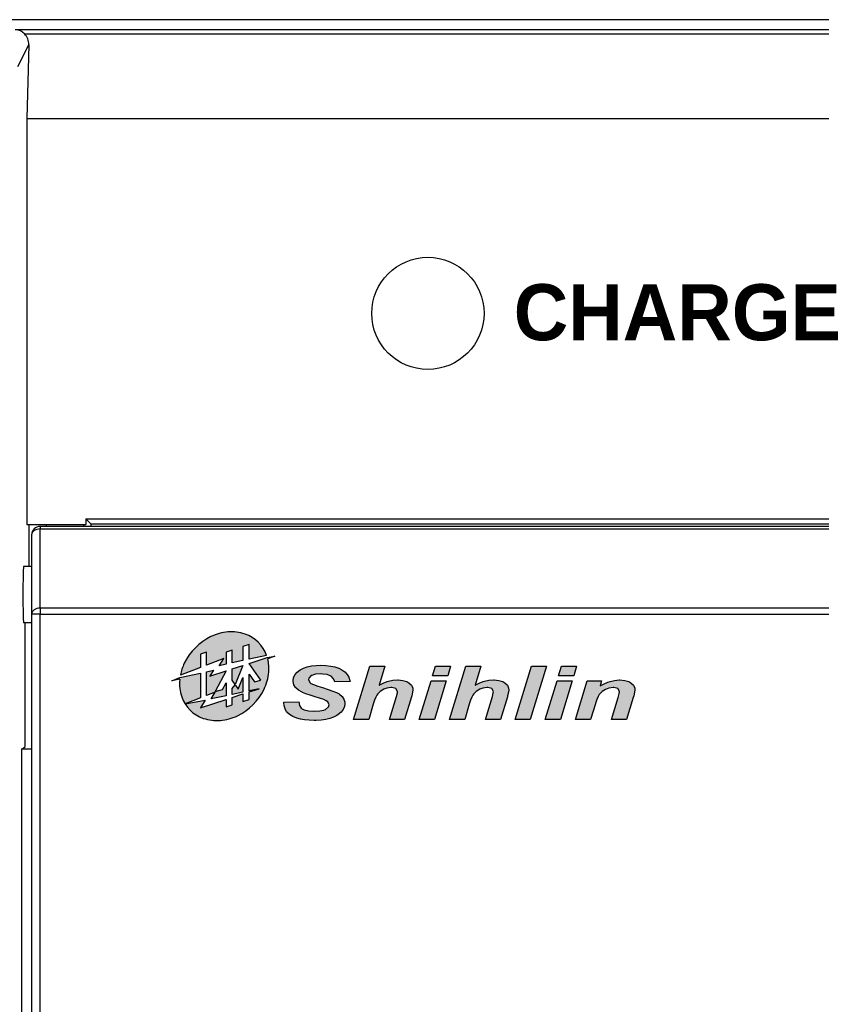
# Model space of a CAD drawing. Extents: x 2664 to 3343, y -1898 to 249.
# Tile 90 of 91: x 3049 to 3077, y 176 to 211. Entities that reach past the tile are written whole.
import ezdxf

# ---------------------------------------------------------------- set-up
doc = ezdxf.new("R2010")
doc.units = 0
doc.linetypes.add('PHANTOM2', pattern=[31.750000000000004, 15.875, -3.175, 3.175, -3.175, 3.175, -3.175])
doc.layers.add('3', color=3, linetype='PHANTOM2')
doc.layers.add('DIM', color=2, linetype='CONTINUOUS')
doc.styles.get("Standard").update_dxf_attribs({"font": 'TAHOMA.TTF'})

msp = doc.modelspace()

# ---------------------------------------------------------------- hatches: boundary and pattern name
at = {"layer": '3'}
h = msp.add_hatch(color=256, dxfattribs=at)
edge = h.paths.add_edge_path()
edge.add_arc((3056.127403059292, 187.1082545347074), 1.734616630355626, 174.4808855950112, 175.1147973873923)
edge.add_arc((3055.888728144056, 187.1286541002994), 1.49507152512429, 175.1147973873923, 198.8195771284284)
edge.add_arc((3055.637402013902, 187.0429998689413), 1.229550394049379, 198.8195771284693, 251.180422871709)
edge.add_arc((3055.723056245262, 187.2943259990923), 1.49507152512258, 251.180422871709, 274.885202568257)
edge.add_arc((3055.702656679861, 187.5330009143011), 1.73461663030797, 274.8852025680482, 295.7618768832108)
edge.add_arc((3055.570244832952, 187.8073737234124), 2.039269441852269, 295.7618768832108, 334.2381231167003)
edge.add_arc((3055.84461764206, 187.6749618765), 1.734616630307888, 334.2381231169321, 355.1147974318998)
edge.add_arc((3056.083292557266, 187.6545623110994), 1.495071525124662, 355.1147974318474, 373.2348360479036)
edge.add_line((3057.538654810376, 187.9968481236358), (3057.793421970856, 188.0997807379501))
edge.add_line((3057.793421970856, 188.0997807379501), (3057.518541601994, 188.0463494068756))
edge.add_line((3057.518541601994, 188.0463494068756), (3056.871120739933, 187.8359896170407))
edge.add_line((3056.871120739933, 187.8359896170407), (3057.291464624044, 187.2356763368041))
edge.add_line((3057.291464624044, 187.2356763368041), (3057.067160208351, 187.1755741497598))
edge.add_line((3057.067160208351, 187.1755741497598), (3056.871120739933, 187.4555475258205))
edge.add_line((3056.871120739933, 187.4555475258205), (3056.871120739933, 186.8602204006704))
edge.add_line((3056.871120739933, 186.8602204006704), (3057.228560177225, 186.9361964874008))
edge.add_line((3057.228560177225, 186.9361964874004), (3056.871120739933, 186.8200573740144))
edge.add_line((3056.871120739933, 186.8200573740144), (3056.871120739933, 186.5543533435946))
edge.add_line((3056.871120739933, 186.5543533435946), (3056.654105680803, 186.4838408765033))
edge.add_line((3056.654105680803, 186.4838408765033), (3056.654105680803, 186.7495449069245))
edge.add_line((3056.654105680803, 186.7495449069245), (3056.274329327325, 186.6261480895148))
edge.add_line((3056.274329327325, 186.6261480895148), (3056.274329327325, 186.3604440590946))
edge.add_line((3056.274329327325, 186.3604440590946), (3056.057314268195, 186.2899315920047))
edge.add_line((3056.057314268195, 186.2899315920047), (3056.057314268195, 186.5556356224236))
edge.add_line((3056.057314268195, 186.5556356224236), (3055.135000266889, 186.2559576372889))
edge.add_line((3055.135000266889, 186.2559576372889), (3055.304899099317, 186.5278526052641))
edge.add_line((3055.304899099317, 186.5278526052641), (3054.593915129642, 186.4024869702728))
edge.add_line((3054.593915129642, 186.4024869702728), (3055.135000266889, 186.6101900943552))
edge.add_line((3055.135000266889, 186.6101900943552), (3055.135000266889, 187.491524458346))
edge.add_line((3055.135000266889, 187.491524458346), (3054.409201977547, 187.3372512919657))
edge.add_line((3054.409201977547, 187.3372512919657), (3054.120442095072, 187.2205847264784))
edge.add_line((3054.120442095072, 187.2205847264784), (3054.40082782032, 187.2750861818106))
edge = h.paths.add_edge_path()
edge.add_line((3056.654105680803, 188.4359940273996), (3056.654105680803, 187.9372408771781))
edge.add_line((3056.654105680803, 187.9372408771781), (3056.274329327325, 187.85651692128))
edge.add_line((3056.274329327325, 187.85651692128), (3056.274329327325, 188.3125972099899))
edge.add_line((3056.274329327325, 188.3125972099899), (3056.057314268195, 188.2420847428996))
edge.add_line((3056.057314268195, 188.2420847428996), (3056.057314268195, 187.8103889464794))
edge.add_line((3056.057314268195, 187.8103889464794), (3055.808067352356, 187.7574098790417))
edge.add_line((3055.808067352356, 187.7574098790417), (3055.966826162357, 188.011477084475))
edge.add_line((3055.966826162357, 188.011477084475), (3055.352015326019, 187.7754733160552))
edge.add_line((3055.352015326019, 187.7754733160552), (3055.352015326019, 188.2420847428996))
edge.add_line((3055.352015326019, 188.2420847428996), (3055.135000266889, 188.1715722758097))
edge.add_line((3055.135000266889, 188.1715722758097), (3055.135000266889, 187.6921690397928))
edge.add_line((3055.135000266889, 187.6921690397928), (3054.422411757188, 187.4186319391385))
edge.add_arc((3056.125451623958, 187.0891625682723), 1.734616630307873, 154.2381231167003, 169.0508421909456, ccw=False)
edge.add_arc((3056.39982443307, 186.9567507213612), 2.039269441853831, 115.76187688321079, 154.2381231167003, ccw=False)
edge.add_arc((3056.267412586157, 187.231123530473), 1.734616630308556, 94.88520256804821, 115.76187688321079, ccw=False)
edge.add_arc((3056.247013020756, 187.4697984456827), 1.495071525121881, 71.18042287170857, 94.88520256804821, ccw=False)
edge.add_arc((3056.332667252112, 187.7211245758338), 1.229550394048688, 18.819577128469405, 71.18042287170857, ccw=False)
edge.add_arc((3056.081341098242, 187.6354703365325), 1.495071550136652, 18.76408031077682, 18.819577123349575, ccw=False)
edge.add_line((3057.496951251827, 188.1163932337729), (3056.871120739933, 187.9833688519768))
edge.add_line((3056.871120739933, 187.9833688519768), (3056.871120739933, 188.5065064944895))
edge.add_line((3056.871120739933, 188.5065064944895), (3056.654105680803, 188.4359940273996))
h.paths.add_polyline_path([(3064.596286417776, 187.7388968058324), (3065.135229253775, 187.7388968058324), (3064.929239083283, 187.0613316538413), (3065.074339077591, 187.1325861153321), (3065.212961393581, 187.1869986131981), (3065.268669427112, 187.2038405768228), (3065.424133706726, 187.2349334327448), (3065.588666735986, 187.2465932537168), (3065.606804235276, 187.2465932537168), (3065.779110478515, 187.2323423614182), (3065.920323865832, 187.1908852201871), (3065.991578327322, 187.1507236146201), (3066.080970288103, 187.065218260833), (3066.126314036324, 186.9589843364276), (3066.131496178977, 186.8993896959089), (3066.122427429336, 186.8087021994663), (3066.091334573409, 186.6843307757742), (3066.079674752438, 186.6428736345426), (3065.834818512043, 185.83705045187), (3065.295875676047, 185.83705045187), (3065.545914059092, 186.658420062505), (3065.579597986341, 186.7918602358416), (3065.584780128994, 186.8294307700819), (3065.532958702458, 186.931778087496), (3065.522594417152, 186.9395513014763), (3065.380085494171, 186.9797129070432), (3065.354174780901, 186.9810084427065), (3065.201301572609, 186.9589843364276), (3065.093772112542, 186.9162316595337), (3064.973287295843, 186.8384995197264), (3064.880008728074, 186.7478120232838), (3064.847620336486, 186.7063548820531), (3064.812640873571, 186.6376914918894), (3064.769888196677, 186.527570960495), (3064.723248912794, 186.3824709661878), (3064.558715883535, 185.83705045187), (3064.01847751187, 185.83705045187)])
h.paths.add_polyline_path([(3066.359510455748, 185.8370504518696), (3066.936023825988, 187.7388968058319), (3067.474966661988, 187.7388968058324), (3066.898453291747, 185.8370504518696)])
h.paths.add_polyline_path([(3063.359049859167, 187.2142048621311), (3063.897992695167, 187.2142048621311), (3063.480830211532, 185.83705045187), (3062.941887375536, 185.83705045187)])
h.paths.add_polyline_path([(3068.008727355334, 187.7388968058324), (3068.547670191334, 187.7388968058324), (3068.446618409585, 187.400761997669), (3067.90638003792, 187.400761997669)])
h.paths.add_polyline_path([(3056.654105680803, 187.7654771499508), (3056.376430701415, 187.0874078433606), (3056.274329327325, 187.2423149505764), (3056.274329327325, 187.6420803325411)], flags=17)
h.paths.add_polyline_path([(3056.48491138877, 186.9228221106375), (3056.654105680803, 187.3359866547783), (3056.654105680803, 186.8140924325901), (3056.274329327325, 186.7333684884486), (3056.274329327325, 186.9457247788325), (3056.381310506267, 187.0800042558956)], flags=17)
h.paths.add_polyline_path([(3063.517105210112, 187.7388968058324), (3064.056048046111, 187.7388968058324), (3063.954996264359, 187.400761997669), (3063.414757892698, 187.400761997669)])
h.paths.add_polyline_path([(3055.930744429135, 186.9053775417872), (3056.057314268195, 187.1404464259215), (3056.057314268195, 186.6872405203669), (3055.516661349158, 186.5723212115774), (3055.668226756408, 186.8148765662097), (3055.352015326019, 186.6934943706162), (3055.352015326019, 187.5376524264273), (3055.608905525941, 187.5922561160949), (3055.478449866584, 187.383483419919), (3056.057314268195, 187.5715678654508), (3055.659475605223, 186.832691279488)], flags=17)
h.paths.add_polyline_path([(3067.850672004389, 187.2142048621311), (3068.389614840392, 187.2142048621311), (3067.972452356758, 185.83705045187), (3067.433509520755, 185.83705045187)])
h.paths.add_polyline_path([(3070.063446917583, 187.2465932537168), (3070.095835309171, 187.2465932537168), (3070.266846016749, 187.2323423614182), (3070.408059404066, 187.1908852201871), (3070.48449600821, 187.1494280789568), (3070.572592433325, 187.0639227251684), (3070.619231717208, 186.9589843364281), (3070.625709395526, 186.8916164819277), (3070.61534511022, 186.8099977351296), (3070.584252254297, 186.6869218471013), (3070.563523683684, 186.6169629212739), (3070.32773619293, 185.8370504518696), (3069.78879335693, 185.8370504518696), (3070.025876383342, 186.6195539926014), (3070.067333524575, 186.7659495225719), (3070.077697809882, 186.8281352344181), (3070.029762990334, 186.931778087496), (3070.018103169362, 186.9408468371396), (3069.874298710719, 186.9797129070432), (3069.847092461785, 186.9810084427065), (3069.703288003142, 186.9589843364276), (3069.584098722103, 186.9123450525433), (3069.462318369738, 186.8384995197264), (3069.369039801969, 186.7465164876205), (3069.356084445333, 186.7309700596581), (3069.314627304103, 186.658420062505), (3069.269283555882, 186.5495950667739), (3069.221348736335, 186.4044950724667), (3069.221348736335, 186.4019040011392), (3069.050338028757, 185.83705045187), (3068.510099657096, 185.83705045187), (3068.927262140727, 187.2142048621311), (3069.438998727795, 187.2142048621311), (3069.385881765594, 187.0354209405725), (3069.528390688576, 187.1131530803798), (3069.664421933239, 187.1714521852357), (3069.746040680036, 187.1986584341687), (3069.900209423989, 187.2323423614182)])
h.paths.add_polyline_path([(3061.174776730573, 187.7388968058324), (3061.713719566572, 187.7388968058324), (3061.506433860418, 187.0613316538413), (3061.652829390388, 187.1325861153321), (3061.790156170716, 187.1869986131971), (3061.847159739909, 187.2038405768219), (3062.001328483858, 187.2349334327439), (3062.167157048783, 187.2465932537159), (3062.185294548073, 187.2465932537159), (3062.356305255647, 187.2323423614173), (3062.497518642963, 187.1908852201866), (3062.568773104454, 187.1507236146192), (3062.659460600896, 187.0652182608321), (3062.704804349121, 186.9589843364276), (3062.709986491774, 186.8993896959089), (3062.699622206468, 186.8087021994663), (3062.669824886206, 186.6843307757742), (3062.658165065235, 186.6428736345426), (3062.413308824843, 185.83705045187), (3061.873070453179, 185.83705045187), (3062.123108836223, 186.658420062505), (3062.158088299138, 186.7918602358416), (3062.163270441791, 186.8294307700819), (3062.111449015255, 186.931778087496), (3062.101084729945, 186.9395513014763), (3061.958575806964, 186.9797129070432), (3061.931369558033, 186.9810084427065), (3061.77979188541, 186.9589843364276), (3061.672262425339, 186.9162316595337), (3061.551777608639, 186.8384995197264), (3061.458499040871, 186.7478120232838), (3061.426110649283, 186.7063548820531), (3061.391131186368, 186.6376914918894), (3061.348378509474, 186.527570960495), (3061.301739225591, 186.3824709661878), (3061.137206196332, 185.83705045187), (3060.596967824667, 185.83705045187)])
h.paths.add_polyline_path([(3059.266452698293, 187.7661030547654), (3059.427099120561, 187.7712851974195), (3059.613656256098, 187.7648075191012), (3059.783371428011, 187.7453744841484), (3059.933653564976, 187.714281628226), (3060.067093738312, 187.6689378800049), (3060.179805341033, 187.6145253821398), (3060.28992587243, 187.5354977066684), (3060.374135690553, 187.4461057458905), (3060.433730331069, 187.3450539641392), (3060.466118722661, 187.2323423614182), (3060.47130086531, 187.1960673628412), (3059.927175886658, 187.1792253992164), (3059.885718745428, 187.2932325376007), (3059.798917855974, 187.3787378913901), (3059.784666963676, 187.3878066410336), (3059.661591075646, 187.4370369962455), (3059.49705804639, 187.4590611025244), (3059.423212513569, 187.4603566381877), (3059.235359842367, 187.4486968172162), (3059.105806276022, 187.4124218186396), (3059.088964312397, 187.4033530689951), (3058.999572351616, 187.3152566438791), (3058.987912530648, 187.2595486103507), (3059.034551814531, 187.1572012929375), (3059.079895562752, 187.1248129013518), (3059.173174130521, 187.080764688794), (3059.323456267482, 187.0276477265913), (3059.487989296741, 186.9758263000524), (3059.693979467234, 186.9123450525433), (3059.86110356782, 186.8540459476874), (3059.989361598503, 186.8022245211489), (3060.078753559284, 186.755585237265), (3060.093004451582, 186.7465164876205), (3060.191465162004, 186.6623066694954), (3060.256241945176, 186.563845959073), (3060.284743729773, 186.4524298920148), (3060.287334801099, 186.4122682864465), (3060.27178837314, 186.3021477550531), (3060.22774016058, 186.1998004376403), (3060.153894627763, 186.1052263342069), (3060.051547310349, 186.0184254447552), (3059.99972588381, 185.9834459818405), (3059.883127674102, 185.922555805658), (3059.752278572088, 185.8746209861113), (3059.604587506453, 185.8396415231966), (3059.441350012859, 185.8163218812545), (3059.262566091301, 185.8046620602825), (3059.193902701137, 185.8046620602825), (3059.016414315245, 185.8098442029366), (3058.851881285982, 185.8266861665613), (3058.700303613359, 185.8538924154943), (3058.579818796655, 185.8875763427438), (3058.428241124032, 185.9458754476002), (3058.307756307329, 186.0184254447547), (3058.219659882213, 186.1039307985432), (3058.210591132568, 186.1155906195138), (3058.153587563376, 186.2153468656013), (3058.119903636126, 186.324171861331), (3058.110834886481, 186.4420656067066), (3058.11213042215, 186.4524298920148), (3058.651073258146, 186.4718629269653), (3058.674392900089, 186.3371272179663), (3058.723623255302, 186.2477352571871), (3058.739169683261, 186.2321888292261), (3058.841517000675, 186.177776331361), (3058.986616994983, 186.1440924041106), (3059.175765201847, 186.1311370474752), (3059.197789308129, 186.1311370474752), (3059.38952858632, 186.1415013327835), (3059.534628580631, 186.1712986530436), (3059.600700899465, 186.1998004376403), (3059.701752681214, 186.2866013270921), (3059.725072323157, 186.3656290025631), (3059.679728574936, 186.4666807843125), (3059.622725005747, 186.5081379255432), (3059.534628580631, 186.5482995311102), (3059.377868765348, 186.6027120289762), (3059.231473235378, 186.6480557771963), (3059.047507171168, 186.7050593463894), (3058.897225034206, 186.755585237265), (3058.780626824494, 186.8009289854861), (3058.76378486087, 186.8087021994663), (3058.635526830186, 186.8786611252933), (3058.537066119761, 186.9667575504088), (3058.530588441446, 186.9745307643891), (3058.472289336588, 187.0742870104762), (3058.446378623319, 187.1869986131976), (3058.446378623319, 187.2142048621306), (3058.461925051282, 187.3282120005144), (3058.507268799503, 187.4305593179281), (3058.583705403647, 187.525133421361), (3058.691234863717, 187.6080477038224), (3058.697712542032, 187.6132298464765), (3058.811719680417, 187.671528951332), (3058.943864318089, 187.7155771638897), (3059.095441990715, 187.7479655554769)])
h.paths.add_polyline_path([(3091.690677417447, 166.9654146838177), (3091.74370952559, 166.9668479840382), (3091.868406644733, 166.9596814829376), (3091.988803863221, 166.9381819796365), (3092.103467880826, 166.9023494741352), (3092.210965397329, 166.8521839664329), (3092.242498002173, 166.8335510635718), (3092.341395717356, 166.7647526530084), (3092.430260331, 166.6830545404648), (3092.506225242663, 166.5913233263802), (3092.570723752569, 166.4852591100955), (3092.580756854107, 166.4651929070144), (3092.626622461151, 166.3576953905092), (3092.661021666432, 166.244464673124), (3092.683954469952, 166.1240674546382), (3092.695420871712, 165.9993703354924), (3092.696854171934, 165.9277053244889), (3092.691120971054, 165.7987083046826), (3092.673921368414, 165.6768777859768), (3092.64525536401, 165.5593471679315), (3092.605122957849, 165.4489830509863), (3092.575023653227, 165.3844845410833), (3092.510525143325, 165.2769870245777), (3092.434560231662, 165.1823892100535), (3092.347128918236, 165.1006910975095), (3092.248231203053, 165.0333259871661), (3092.226731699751, 165.020426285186), (3092.116367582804, 164.9688274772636), (3092.001703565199, 164.9301283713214), (3091.884172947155, 164.9057622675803), (3091.76090912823, 164.8971624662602), (3091.742276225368, 164.8971624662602), (3091.614712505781, 164.9043289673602), (3091.495748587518, 164.9258284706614), (3091.381084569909, 164.9616609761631), (3091.273587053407, 165.0118264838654), (3091.237754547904, 165.0333259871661), (3091.1374235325, 165.1035576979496), (3091.049992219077, 165.1866891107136), (3090.974027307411, 165.2798536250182), (3090.91096209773, 165.3844845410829), (3090.900928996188, 165.405984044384), (3090.853630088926, 165.5192147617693), (3090.817797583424, 165.635312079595), (3090.796298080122, 165.7542759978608), (3090.786264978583, 165.8761065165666), (3090.786264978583, 165.9047725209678), (3090.791998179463, 166.0423693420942), (3090.807764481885, 166.1713663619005), (3090.834997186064, 166.2903302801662), (3090.872262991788, 166.402127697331), (3090.920995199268, 166.5038920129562), (3090.981193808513, 166.5970565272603), (3091.051425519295, 166.6830545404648), (3091.052858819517, 166.6844878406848), (3091.14029013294, 166.7661859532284), (3091.234887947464, 166.8335510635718), (3091.338085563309, 166.8865831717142), (3091.448449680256, 166.9267155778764), (3091.5659802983, 166.9525149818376)])
h.paths.add_polyline_path([(3091.74084292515, 165.1236239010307), (3091.669177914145, 165.1264905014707), (3091.5516472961, 165.1479900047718), (3091.442716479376, 165.1895557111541), (3091.343818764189, 165.2511876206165), (3091.253520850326, 165.3314524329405), (3091.244921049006, 165.3414855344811), (3091.17755593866, 165.4303501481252), (3091.12595713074, 165.5306811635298), (3091.088691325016, 165.6424785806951), (3091.065758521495, 165.7657423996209), (3091.058592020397, 165.9004726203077), (3091.062891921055, 166.019436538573), (3091.078658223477, 166.1556000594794), (3091.105890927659, 166.2759972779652), (3091.14602333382, 166.3820614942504), (3091.197622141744, 166.4709261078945), (3091.262120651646, 166.5454577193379), (3091.302253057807, 166.5827235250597), (3091.401150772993, 166.6500886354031), (3091.507214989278, 166.6988208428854), (3091.621879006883, 166.7289201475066), (3091.745142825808, 166.7389532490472), (3091.756609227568, 166.7389532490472), (3091.879873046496, 166.7260535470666), (3091.994537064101, 166.6930876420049), (3092.102034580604, 166.6386222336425), (3092.112067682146, 166.631455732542), (3092.203798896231, 166.5569241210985), (3092.281197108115, 166.4651929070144), (3092.342829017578, 166.3562620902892), (3092.36719512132, 166.2960634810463), (3092.39872772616, 166.1828327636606), (3092.41879392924, 166.0610022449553), (3092.42452713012, 165.9291386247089), (3092.423093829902, 165.8832730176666), (3092.41306072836, 165.7485427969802), (3092.3872613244, 165.6252789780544), (3092.349995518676, 165.5163481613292), (3092.298396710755, 165.4188837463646), (3092.232464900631, 165.3328857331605), (3092.179432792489, 165.2812869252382), (3092.084834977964, 165.2124885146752), (3091.978770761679, 165.1623230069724), (3091.865540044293, 165.1336570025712)], flags=16)
h.paths.add_polyline_path([(3093.037979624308, 166.9310154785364), (3093.791895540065, 166.9310154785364), (3093.936658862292, 166.9281488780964), (3094.051322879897, 166.9181157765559), (3094.095755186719, 166.9109492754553), (3094.220452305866, 166.8794166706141), (3094.325083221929, 166.8292511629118), (3094.342282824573, 166.8192180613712), (3094.428280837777, 166.7403865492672), (3094.497079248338, 166.6357556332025), (3094.502812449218, 166.6257225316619), (3094.542944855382, 166.5124918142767), (3094.56157775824, 166.3920945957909), (3094.563011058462, 166.3519621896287), (3094.551544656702, 166.2272650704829), (3094.520012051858, 166.1126010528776), (3094.468413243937, 166.0079701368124), (3094.401048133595, 165.9219721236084), (3094.329383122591, 165.8603402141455), (3094.239085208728, 165.8116080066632), (3094.130154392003, 165.7772088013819), (3094.002590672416, 165.7542759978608), (3093.854960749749, 165.7442428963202), (3093.301706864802, 165.7442428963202), (3093.301706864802, 164.9315616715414), (3093.037979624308, 164.9315616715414)])
h.paths.add_polyline_path([(3093.301706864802, 165.9793041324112), (3093.301706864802, 166.6945209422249), (3093.816261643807, 166.6945209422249), (3093.965324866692, 166.6902210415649), (3094.059922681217, 166.6773213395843), (3094.140187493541, 166.6429221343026), (3094.227618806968, 166.559790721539), (3094.272051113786, 166.4680595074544), (3094.290684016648, 166.3447956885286), (3094.28638411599, 166.2774305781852), (3094.251984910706, 166.1641998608), (3094.181753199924, 166.0753352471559), (3094.168853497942, 166.0653021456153), (3094.081422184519, 166.018003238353), (3093.965324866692, 165.9893372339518), (3093.819128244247, 165.9793041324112)], flags=16)
h.paths.add_polyline_path([(3094.904136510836, 166.9310154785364), (3096.348903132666, 166.9310154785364), (3096.348903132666, 166.6945209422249), (3095.169297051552, 166.6945209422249), (3095.169297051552, 166.0825017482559), (3096.274371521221, 166.0825017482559), (3096.274371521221, 165.8474405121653), (3095.169297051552, 165.8474405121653), (3095.169297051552, 165.1666229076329), (3096.396202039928, 165.1666229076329), (3096.396202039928, 164.9315616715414), (3094.904136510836, 164.9315616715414)])
h.paths.add_polyline_path([(3098.060263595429, 164.9315616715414), (3097.011087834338, 166.5024587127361), (3097.011087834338, 164.9315616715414), (3096.757393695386, 164.9315616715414), (3096.757393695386, 166.9310154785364), (3097.0297207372, 166.9310154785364), (3098.078896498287, 165.3601184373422), (3098.078896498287, 166.9310154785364), (3098.332590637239, 166.9310154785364), (3098.332590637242, 164.9315616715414)])
h.paths.add_polyline_path([(3096.009250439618, 164.2205847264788), (3094.759250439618, 161.7205847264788), (3093.509250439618, 164.2205847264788)])

# ---------------------------------------------------------------- linework, layer by layer
at = {"layer": 'DIM'}
for p, q in [((3099.149334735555, 210.7882412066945), (2977.646593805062, 210.7882412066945)), ((3098.792704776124, 210.4316112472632), (3048.538026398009, 210.4316112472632)), ((3098.792704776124, 210.2764737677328), (3048.873321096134, 210.2764737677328)), ((3048.631973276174, 209.119975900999), (3049.019221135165, 209.8950030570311)), ((3049.019221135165, 209.8950030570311), (3048.95384605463, 207.2641634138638)), ((3048.95384605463, 207.2641634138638), (3099.142207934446, 207.2641634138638)), ((3048.95384605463, 207.2641634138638), (3048.95384605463, 192.7882412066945)), ((3048.95384605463, 192.7882412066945), (3051.047964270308, 192.7882412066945)), ((3049.019310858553, 192.7882412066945), (3049.019310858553, 191.288241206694)), ((3049.64796427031, 192.7205847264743), (3049.64796427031, 192.7882412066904)), ((3050.982499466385, 192.7205847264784), (3050.982499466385, 192.7882412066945)), ((3051.047964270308, 192.9977285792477), (3099.14940419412, 192.9977285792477)), ((3051.047964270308, 192.9977285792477), (3051.047964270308, 192.7882412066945)), ((3051.047964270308, 192.9977285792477), (3051.244701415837, 192.800991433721)), ((3096.347964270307, 192.800991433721), (3051.244701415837, 192.800991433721)), ((3049.120442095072, 192.4205847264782), (3049.120442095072, 189.5963206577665)), ((3099.032574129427, 192.7205847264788), (3049.420442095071, 192.7205847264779)), ((3049.420442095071, 192.7205847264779), (3049.420442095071, 192.632716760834)), ((3049.420442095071, 192.6327167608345), (3098.820442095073, 192.6327167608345)), ((3049.420442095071, 189.8084526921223), (3049.420442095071, 192.6327167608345)), ((3049.120442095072, 191.288241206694), (3048.83600940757, 191.288241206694)), ((3049.420442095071, 189.5963206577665), (3049.120442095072, 189.5963206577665)), ((3049.120442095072, 189.5963206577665), (3049.120442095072, 160.5205847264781)), ((3049.420442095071, 189.8084526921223), (3049.420442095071, 189.5963206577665)), ((3098.820442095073, 189.8084526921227), (3049.420442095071, 189.8084526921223)), ((3049.420442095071, 189.5963206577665), (3098.820442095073, 189.5963206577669)), ((3049.420442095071, 160.5205847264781), (3049.420442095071, 189.5963206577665)), ((3049.120442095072, 189.288241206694), (3048.83600940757, 189.288241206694)), ((3048.888381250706, 184.8798919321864), (3048.888381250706, 189.288241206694)), ((3055.352015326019, 188.2420847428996), (3055.135000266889, 188.1715722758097)), ((3055.135000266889, 188.1715722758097), (3055.135000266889, 187.6921690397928)), ((3055.352015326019, 187.7754733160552), (3055.352015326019, 188.2420847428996)), ((3056.274329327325, 188.3125972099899), (3056.057314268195, 188.2420847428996)), ((3056.057314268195, 188.2420847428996), (3056.057314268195, 187.8103889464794)), ((3056.274329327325, 187.85651692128), (3056.274329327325, 188.3125972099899)), ((3056.871120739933, 188.5065064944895), (3056.654105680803, 188.4359940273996)), ((3056.654105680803, 188.4359940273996), (3056.654105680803, 187.9372408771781)), ((3056.871120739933, 187.9833688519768), (3056.871120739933, 188.5065064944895)), ((3055.966826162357, 188.011477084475), (3055.352015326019, 187.7754733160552)), ((3055.808067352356, 187.7574098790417), (3055.966826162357, 188.011477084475)), ((3056.057314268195, 187.8103889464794), (3055.808067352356, 187.7574098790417)), ((3056.654105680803, 187.9372408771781), (3056.274329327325, 187.85651692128)), ((3057.496951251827, 188.1163932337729), (3056.871120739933, 187.9833688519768)), ((3056.871120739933, 187.8359896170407), (3057.518541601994, 188.0463494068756)), ((3057.291464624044, 187.2356763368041), (3056.871120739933, 187.8359896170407)), ((3057.518541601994, 188.0463494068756), (3057.793421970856, 188.0997807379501)), ((3057.793421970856, 188.0997807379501), (3057.538654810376, 187.9968481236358)), ((3054.409201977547, 187.3372512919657), (3055.135000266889, 187.491524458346)), ((3055.135000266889, 187.6921690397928), (3054.422411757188, 187.4186319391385)), ((3055.135000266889, 187.491524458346), (3055.135000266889, 186.6101900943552)), ((3055.352015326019, 187.5376524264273), (3055.608905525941, 187.5922561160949)), ((3055.352015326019, 186.6934943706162), (3055.352015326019, 187.5376524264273)), ((3055.608905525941, 187.5922561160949), (3055.478449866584, 187.383483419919)), ((3055.478449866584, 187.383483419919), (3056.057314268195, 187.5715678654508)), ((3056.057314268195, 187.5715678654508), (3055.659475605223, 186.832691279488)), ((3056.274329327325, 187.6420803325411), (3056.654105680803, 187.7654771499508)), ((3056.274329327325, 187.2423149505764), (3056.274329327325, 187.6420803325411)), ((3056.654105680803, 187.7654771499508), (3056.376430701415, 187.0874078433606)), ((3058.507268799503, 187.4305593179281), (3058.583705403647, 187.525133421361)), ((3058.583705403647, 187.525133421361), (3058.691234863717, 187.6080477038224)), ((3058.691234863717, 187.6080477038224), (3058.697712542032, 187.6132298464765)), ((3058.697712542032, 187.6132298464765), (3058.811719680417, 187.671528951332)), ((3058.811719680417, 187.671528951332), (3058.943864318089, 187.7155771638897)), ((3058.943864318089, 187.7155771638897), (3059.095441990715, 187.7479655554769)), ((3059.095441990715, 187.7479655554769), (3059.266452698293, 187.7661030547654)), ((3059.423212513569, 187.4603566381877), (3059.235359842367, 187.4486968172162)), ((3059.266452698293, 187.7661030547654), (3059.427099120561, 187.7712851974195)), ((3059.49705804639, 187.4590611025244), (3059.423212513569, 187.4603566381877)), ((3059.427099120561, 187.7712851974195), (3059.613656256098, 187.7648075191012)), ((3059.661591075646, 187.4370369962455), (3059.49705804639, 187.4590611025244)), ((3059.613656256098, 187.7648075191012), (3059.783371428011, 187.7453744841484)), ((3059.783371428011, 187.7453744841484), (3059.933653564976, 187.714281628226)), ((3059.933653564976, 187.714281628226), (3060.067093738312, 187.6689378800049)), ((3060.067093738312, 187.6689378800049), (3060.179805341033, 187.6145253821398)), ((3060.179805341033, 187.6145253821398), (3060.28992587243, 187.5354977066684)), ((3060.28992587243, 187.5354977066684), (3060.374135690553, 187.4461057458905)), ((3060.596967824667, 185.83705045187), (3061.174776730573, 187.7388968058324)), ((3061.174776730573, 187.7388968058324), (3061.713719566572, 187.7388968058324)), ((3061.713719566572, 187.7388968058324), (3061.506433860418, 187.0613316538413)), ((3063.414757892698, 187.400761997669), (3063.517105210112, 187.7388968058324)), ((3063.517105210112, 187.7388968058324), (3064.056048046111, 187.7388968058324)), ((3064.056048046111, 187.7388968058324), (3063.954996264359, 187.400761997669)), ((3064.01847751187, 185.83705045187), (3064.596286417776, 187.7388968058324)), ((3064.596286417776, 187.7388968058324), (3065.135229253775, 187.7388968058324)), ((3065.135229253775, 187.7388968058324), (3064.929239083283, 187.0613316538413)), ((3066.359510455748, 185.8370504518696), (3066.936023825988, 187.7388968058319)), ((3067.474966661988, 187.7388968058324), (3066.898453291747, 185.8370504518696)), ((3066.936023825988, 187.7388968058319), (3067.474966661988, 187.7388968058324)), ((3067.90638003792, 187.400761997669), (3068.008727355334, 187.7388968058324)), ((3068.008727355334, 187.7388968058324), (3068.547670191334, 187.7388968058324)), ((3068.547670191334, 187.7388968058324), (3068.446618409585, 187.400761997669)), ((3054.120442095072, 187.2205847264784), (3054.409201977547, 187.3372512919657)), ((3054.40082782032, 187.2750861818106), (3054.120442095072, 187.2205847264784)), ((3055.930744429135, 186.9053775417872), (3056.057314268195, 187.1404464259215)), ((3056.057314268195, 187.1404464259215), (3056.057314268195, 186.6872405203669)), ((3056.376430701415, 187.0874078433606), (3056.274329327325, 187.2423149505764)), ((3056.48491138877, 186.9228221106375), (3056.654105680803, 187.3359866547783)), ((3056.654105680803, 187.3359866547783), (3056.654105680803, 186.8140924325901)), ((3056.871120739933, 186.8602204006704), (3056.871120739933, 187.4555475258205)), ((3056.871120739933, 187.4555475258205), (3057.067160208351, 187.1755741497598)), ((3057.067160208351, 187.1755741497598), (3057.291464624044, 187.2356763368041)), ((3058.446378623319, 187.2142048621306), (3058.461925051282, 187.3282120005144)), ((3058.446378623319, 187.1869986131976), (3058.446378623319, 187.2142048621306)), ((3058.472289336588, 187.0742870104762), (3058.446378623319, 187.1869986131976)), ((3058.461925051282, 187.3282120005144), (3058.507268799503, 187.4305593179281)), ((3058.999572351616, 187.3152566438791), (3058.987912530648, 187.2595486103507)), ((3058.987912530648, 187.2595486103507), (3059.034551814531, 187.1572012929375)), ((3059.088964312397, 187.4033530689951), (3058.999572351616, 187.3152566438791)), ((3059.034551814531, 187.1572012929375), (3059.079895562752, 187.1248129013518)), ((3059.079895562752, 187.1248129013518), (3059.173174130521, 187.080764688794)), ((3059.105806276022, 187.4124218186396), (3059.088964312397, 187.4033530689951)), ((3059.235359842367, 187.4486968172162), (3059.105806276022, 187.4124218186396)), ((3059.784666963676, 187.3878066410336), (3059.661591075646, 187.4370369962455)), ((3059.798917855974, 187.3787378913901), (3059.784666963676, 187.3878066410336)), ((3059.885718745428, 187.2932325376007), (3059.798917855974, 187.3787378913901)), ((3059.927175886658, 187.1792253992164), (3059.885718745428, 187.2932325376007)), ((3060.47130086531, 187.1960673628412), (3059.927175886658, 187.1792253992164)), ((3060.374135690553, 187.4461057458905), (3060.433730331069, 187.3450539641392)), ((3060.433730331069, 187.3450539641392), (3060.466118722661, 187.2323423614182)), ((3060.466118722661, 187.2323423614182), (3060.47130086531, 187.1960673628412)), ((3061.506433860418, 187.0613316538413), (3061.652829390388, 187.1325861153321)), ((3061.652829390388, 187.1325861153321), (3061.790156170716, 187.1869986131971)), ((3061.790156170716, 187.1869986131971), (3061.847159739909, 187.2038405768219)), ((3061.847159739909, 187.2038405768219), (3062.001328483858, 187.2349334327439)), ((3062.001328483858, 187.2349334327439), (3062.167157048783, 187.2465932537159)), ((3062.167157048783, 187.2465932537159), (3062.185294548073, 187.2465932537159)), ((3062.185294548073, 187.2465932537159), (3062.356305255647, 187.2323423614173)), ((3062.356305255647, 187.2323423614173), (3062.497518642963, 187.1908852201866)), ((3062.497518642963, 187.1908852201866), (3062.568773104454, 187.1507236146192)), ((3062.568773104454, 187.1507236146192), (3062.659460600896, 187.0652182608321)), ((3062.941887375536, 185.83705045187), (3063.359049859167, 187.2142048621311)), ((3063.359049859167, 187.2142048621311), (3063.897992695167, 187.2142048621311)), ((3063.954996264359, 187.400761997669), (3063.414757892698, 187.400761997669)), ((3063.897992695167, 187.2142048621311), (3063.480830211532, 185.83705045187)), ((3064.929239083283, 187.0613316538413), (3065.074339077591, 187.1325861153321)), ((3065.074339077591, 187.1325861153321), (3065.212961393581, 187.1869986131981)), ((3065.212961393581, 187.1869986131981), (3065.268669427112, 187.2038405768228)), ((3065.268669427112, 187.2038405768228), (3065.424133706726, 187.2349334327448)), ((3065.424133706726, 187.2349334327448), (3065.588666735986, 187.2465932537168)), ((3065.588666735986, 187.2465932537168), (3065.606804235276, 187.2465932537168)), ((3065.606804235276, 187.2465932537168), (3065.779110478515, 187.2323423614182)), ((3065.779110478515, 187.2323423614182), (3065.920323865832, 187.1908852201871)), ((3065.920323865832, 187.1908852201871), (3065.991578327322, 187.1507236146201)), ((3065.991578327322, 187.1507236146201), (3066.080970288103, 187.065218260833)), ((3067.433509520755, 185.83705045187), (3067.850672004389, 187.2142048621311)), ((3067.850672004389, 187.2142048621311), (3068.389614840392, 187.2142048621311)), ((3068.446618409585, 187.400761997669), (3067.90638003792, 187.400761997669)), ((3068.389614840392, 187.2142048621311), (3067.972452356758, 185.83705045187)), ((3068.510099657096, 185.83705045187), (3068.927262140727, 187.2142048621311)), ((3068.927262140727, 187.2142048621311), (3069.438998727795, 187.2142048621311)), ((3069.438998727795, 187.2142048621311), (3069.385881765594, 187.0354209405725)), ((3069.385881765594, 187.0354209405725), (3069.528390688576, 187.1131530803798)), ((3069.528390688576, 187.1131530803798), (3069.664421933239, 187.1714521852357)), ((3069.664421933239, 187.1714521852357), (3069.746040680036, 187.1986584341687)), ((3069.746040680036, 187.1986584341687), (3069.900209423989, 187.2323423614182)), ((3069.900209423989, 187.2323423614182), (3070.063446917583, 187.2465932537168)), ((3070.063446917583, 187.2465932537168), (3070.095835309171, 187.2465932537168)), ((3070.095835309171, 187.2465932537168), (3070.266846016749, 187.2323423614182)), ((3070.266846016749, 187.2323423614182), (3070.408059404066, 187.1908852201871)), ((3070.408059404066, 187.1908852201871), (3070.48449600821, 187.1494280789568)), ((3070.48449600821, 187.1494280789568), (3070.572592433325, 187.0639227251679)), ((3055.668226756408, 186.8148765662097), (3055.352015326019, 186.6934943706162)), ((3055.516661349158, 186.5723212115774), (3055.668226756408, 186.8148765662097)), ((3055.659475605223, 186.832691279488), (3055.930744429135, 186.9053775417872)), ((3056.274329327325, 186.9457247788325), (3056.381310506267, 187.0800042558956)), ((3056.274329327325, 186.7333684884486), (3056.274329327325, 186.9457247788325)), ((3056.654105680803, 186.8140924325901), (3056.274329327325, 186.7333684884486)), ((3056.381310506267, 187.0800042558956), (3056.48491138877, 186.9228221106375)), ((3056.871120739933, 186.8200573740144), (3057.228560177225, 186.9361964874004)), ((3057.228560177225, 186.9361964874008), (3056.871120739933, 186.8602204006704)), ((3056.871120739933, 186.5543533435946), (3056.871120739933, 186.8200573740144)), ((3058.530588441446, 186.9745307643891), (3058.472289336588, 187.0742870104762)), ((3058.537066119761, 186.9667575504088), (3058.530588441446, 186.9745307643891)), ((3058.635526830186, 186.8786611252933), (3058.537066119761, 186.9667575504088)), ((3058.76378486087, 186.8087021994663), (3058.635526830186, 186.8786611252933)), ((3058.780626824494, 186.8009289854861), (3058.76378486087, 186.8087021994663)), ((3058.897225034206, 186.755585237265), (3058.780626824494, 186.8009289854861)), ((3059.047507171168, 186.7050593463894), (3058.897225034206, 186.755585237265)), ((3059.173174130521, 187.080764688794), (3059.323456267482, 187.0276477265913)), ((3059.323456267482, 187.0276477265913), (3059.487989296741, 186.9758263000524)), ((3059.487989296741, 186.9758263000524), (3059.693979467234, 186.9123450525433)), ((3059.693979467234, 186.9123450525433), (3059.86110356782, 186.8540459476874)), ((3059.86110356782, 186.8540459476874), (3059.989361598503, 186.8022245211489)), ((3059.989361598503, 186.8022245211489), (3060.078753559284, 186.755585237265)), ((3060.078753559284, 186.755585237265), (3060.093004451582, 186.7465164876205)), ((3061.551777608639, 186.8384995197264), (3061.458499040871, 186.7478120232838)), ((3061.672262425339, 186.9162316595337), (3061.551777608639, 186.8384995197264)), ((3061.77979188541, 186.9589843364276), (3061.672262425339, 186.9162316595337)), ((3061.931369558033, 186.9810084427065), (3061.77979188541, 186.9589843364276)), ((3061.958575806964, 186.9797129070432), (3061.931369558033, 186.9810084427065)), ((3062.101084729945, 186.9395513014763), (3061.958575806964, 186.9797129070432)), ((3062.111449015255, 186.931778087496), (3062.101084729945, 186.9395513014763)), ((3062.163270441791, 186.8294307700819), (3062.111449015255, 186.931778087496)), ((3062.123108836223, 186.658420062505), (3062.158088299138, 186.7918602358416)), ((3062.158088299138, 186.7918602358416), (3062.163270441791, 186.8294307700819)), ((3062.659460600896, 187.0652182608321), (3062.704804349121, 186.9589843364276)), ((3062.699622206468, 186.8087021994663), (3062.669824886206, 186.6843307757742)), ((3062.709986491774, 186.8993896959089), (3062.699622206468, 186.8087021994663)), ((3062.704804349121, 186.9589843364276), (3062.709986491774, 186.8993896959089)), ((3064.973287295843, 186.8384995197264), (3064.880008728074, 186.7478120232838)), ((3065.093772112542, 186.9162316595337), (3064.973287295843, 186.8384995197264)), ((3065.201301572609, 186.9589843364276), (3065.093772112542, 186.9162316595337)), ((3065.354174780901, 186.9810084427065), (3065.201301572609, 186.9589843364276)), ((3065.380085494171, 186.9797129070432), (3065.354174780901, 186.9810084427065)), ((3065.522594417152, 186.9395513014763), (3065.380085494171, 186.9797129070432)), ((3065.532958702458, 186.931778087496), (3065.522594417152, 186.9395513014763)), ((3065.584780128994, 186.8294307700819), (3065.532958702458, 186.931778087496)), ((3065.545914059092, 186.658420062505), (3065.579597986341, 186.7918602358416)), ((3065.579597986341, 186.7918602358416), (3065.584780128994, 186.8294307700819)), ((3066.080970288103, 187.065218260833), (3066.126314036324, 186.9589843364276)), ((3066.122427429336, 186.8087021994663), (3066.091334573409, 186.6843307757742)), ((3066.131496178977, 186.8993896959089), (3066.122427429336, 186.8087021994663)), ((3066.126314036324, 186.9589843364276), (3066.131496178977, 186.8993896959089)), ((3069.462318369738, 186.8384995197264), (3069.369039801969, 186.7465164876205)), ((3069.584098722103, 186.9123450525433), (3069.462318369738, 186.8384995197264)), ((3069.703288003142, 186.9589843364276), (3069.584098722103, 186.9123450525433)), ((3069.847092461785, 186.9810084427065), (3069.703288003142, 186.9589843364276)), ((3069.874298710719, 186.9797129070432), (3069.847092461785, 186.9810084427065)), ((3070.018103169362, 186.9408468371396), (3069.874298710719, 186.9797129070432)), ((3070.029762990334, 186.931778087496), (3070.018103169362, 186.9408468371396)), ((3070.025876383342, 186.6195539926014), (3070.067333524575, 186.7659495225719)), ((3070.077697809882, 186.8281352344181), (3070.029762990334, 186.931778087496)), ((3070.067333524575, 186.7659495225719), (3070.077697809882, 186.8281352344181)), ((3070.572592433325, 187.0639227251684), (3070.619231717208, 186.9589843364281)), ((3070.61534511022, 186.8099977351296), (3070.584252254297, 186.6869218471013)), ((3070.625709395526, 186.8916164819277), (3070.61534511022, 186.8099977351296)), ((3070.619231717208, 186.9589843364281), (3070.625709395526, 186.8916164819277)), ((3055.135000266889, 186.6101900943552), (3054.593915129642, 186.4024869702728)), ((3054.593915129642, 186.4024869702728), (3055.304899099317, 186.5278526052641)), ((3055.135000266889, 186.2559576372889), (3056.057314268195, 186.5556356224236)), ((3055.304899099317, 186.5278526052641), (3055.135000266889, 186.2559576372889)), ((3056.057314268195, 186.6872405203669), (3055.516661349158, 186.5723212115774)), ((3056.057314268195, 186.5556356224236), (3056.057314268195, 186.2899315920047)), ((3056.274329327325, 186.6261480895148), (3056.654105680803, 186.7495449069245)), ((3056.274329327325, 186.3604440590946), (3056.274329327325, 186.6261480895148)), ((3056.654105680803, 186.7495449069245), (3056.654105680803, 186.4838408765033)), ((3056.654105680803, 186.4838408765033), (3056.871120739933, 186.5543533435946)), ((3058.110834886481, 186.4420656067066), (3058.11213042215, 186.4524298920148)), ((3058.119903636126, 186.324171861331), (3058.110834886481, 186.4420656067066)), ((3058.11213042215, 186.4524298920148), (3058.651073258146, 186.4718629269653)), ((3058.651073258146, 186.4718629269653), (3058.674392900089, 186.3371272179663)), ((3059.231473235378, 186.6480557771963), (3059.047507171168, 186.7050593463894)), ((3059.377868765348, 186.6027120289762), (3059.231473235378, 186.6480557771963)), ((3059.534628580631, 186.5482995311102), (3059.377868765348, 186.6027120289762)), ((3059.622725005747, 186.5081379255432), (3059.534628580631, 186.5482995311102)), ((3059.679728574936, 186.4666807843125), (3059.622725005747, 186.5081379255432)), ((3059.725072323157, 186.3656290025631), (3059.679728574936, 186.4666807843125)), ((3060.093004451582, 186.7465164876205), (3060.191465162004, 186.6623066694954)), ((3060.191465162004, 186.6623066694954), (3060.256241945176, 186.563845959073)), ((3060.256241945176, 186.563845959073), (3060.284743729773, 186.4524298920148)), ((3060.287334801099, 186.4122682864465), (3060.27178837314, 186.3021477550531)), ((3060.284743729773, 186.4524298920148), (3060.287334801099, 186.4122682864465)), ((3061.348378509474, 186.527570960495), (3061.301739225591, 186.3824709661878)), ((3061.391131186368, 186.6376914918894), (3061.348378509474, 186.527570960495)), ((3061.426110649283, 186.7063548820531), (3061.391131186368, 186.6376914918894)), ((3061.458499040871, 186.7478120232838), (3061.426110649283, 186.7063548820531)), ((3061.873070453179, 185.83705045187), (3062.123108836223, 186.658420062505)), ((3062.658165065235, 186.6428736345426), (3062.413308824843, 185.83705045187)), ((3062.669824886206, 186.6843307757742), (3062.658165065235, 186.6428736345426)), ((3064.769888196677, 186.527570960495), (3064.723248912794, 186.3824709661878)), ((3064.812640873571, 186.6376914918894), (3064.769888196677, 186.527570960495)), ((3064.847620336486, 186.7063548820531), (3064.812640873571, 186.6376914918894)), ((3064.880008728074, 186.7478120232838), (3064.847620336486, 186.7063548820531)), ((3065.295875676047, 185.83705045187), (3065.545914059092, 186.658420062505)), ((3066.079674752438, 186.6428736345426), (3065.834818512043, 185.83705045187)), ((3066.091334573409, 186.6843307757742), (3066.079674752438, 186.6428736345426)), ((3069.269283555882, 186.5495950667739), (3069.221348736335, 186.4044950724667)), ((3069.221348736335, 186.4044950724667), (3069.221348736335, 186.4019040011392)), ((3069.314627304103, 186.658420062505), (3069.269283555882, 186.5495950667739)), ((3069.356084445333, 186.7309700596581), (3069.314627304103, 186.658420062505)), ((3069.369039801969, 186.7465164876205), (3069.356084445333, 186.7309700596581)), ((3069.78879335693, 185.8370504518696), (3070.025876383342, 186.6195539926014)), ((3070.563523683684, 186.6169629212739), (3070.32773619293, 185.8370504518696)), ((3070.584252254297, 186.6869218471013), (3070.563523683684, 186.6169629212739)), ((3056.057314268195, 186.2899315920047), (3056.274329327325, 186.3604440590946)), ((3058.153587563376, 186.2153468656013), (3058.119903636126, 186.324171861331)), ((3058.210591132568, 186.1155906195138), (3058.153587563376, 186.2153468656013)), ((3058.219659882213, 186.1039307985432), (3058.210591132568, 186.1155906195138)), ((3058.307756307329, 186.0184254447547), (3058.219659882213, 186.1039307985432)), ((3058.674392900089, 186.3371272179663), (3058.723623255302, 186.2477352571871)), ((3058.723623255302, 186.2477352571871), (3058.739169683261, 186.2321888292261)), ((3058.739169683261, 186.2321888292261), (3058.841517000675, 186.177776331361)), ((3058.841517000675, 186.177776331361), (3058.986616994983, 186.1440924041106)), ((3058.986616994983, 186.1440924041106), (3059.175765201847, 186.1311370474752)), ((3059.175765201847, 186.1311370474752), (3059.197789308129, 186.1311370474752)), ((3059.197789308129, 186.1311370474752), (3059.38952858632, 186.1415013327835)), ((3059.38952858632, 186.1415013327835), (3059.534628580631, 186.1712986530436)), ((3059.534628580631, 186.1712986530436), (3059.600700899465, 186.1998004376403)), ((3059.600700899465, 186.1998004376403), (3059.701752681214, 186.2866013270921)), ((3059.701752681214, 186.2866013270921), (3059.725072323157, 186.3656290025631)), ((3060.153894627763, 186.1052263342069), (3060.051547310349, 186.0184254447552)), ((3060.22774016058, 186.1998004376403), (3060.153894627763, 186.1052263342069)), ((3060.27178837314, 186.3021477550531), (3060.22774016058, 186.1998004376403)), ((3061.301739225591, 186.3824709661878), (3061.137206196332, 185.83705045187)), ((3064.723248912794, 186.3824709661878), (3064.558715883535, 185.83705045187)), ((3069.221348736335, 186.4019040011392), (3069.050338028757, 185.83705045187)), ((3058.428241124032, 185.9458754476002), (3058.307756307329, 186.0184254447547)), ((3058.579818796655, 185.8875763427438), (3058.428241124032, 185.9458754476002)), ((3058.700303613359, 185.8538924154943), (3058.579818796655, 185.8875763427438)), ((3058.851881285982, 185.8266861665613), (3058.700303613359, 185.8538924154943)), ((3059.016414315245, 185.8098442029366), (3058.851881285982, 185.8266861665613)), ((3059.193902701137, 185.8046620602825), (3059.016414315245, 185.8098442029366)), ((3059.262566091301, 185.8046620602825), (3059.193902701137, 185.8046620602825)), ((3059.441350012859, 185.8163218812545), (3059.262566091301, 185.8046620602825)), ((3059.604587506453, 185.8396415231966), (3059.441350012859, 185.8163218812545)), ((3059.752278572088, 185.8746209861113), (3059.604587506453, 185.8396415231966)), ((3059.883127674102, 185.922555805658), (3059.752278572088, 185.8746209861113)), ((3059.99972588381, 185.9834459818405), (3059.883127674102, 185.922555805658)), ((3060.051547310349, 186.0184254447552), (3059.99972588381, 185.9834459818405)), ((3061.137206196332, 185.83705045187), (3060.596967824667, 185.83705045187)), ((3062.413308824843, 185.83705045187), (3061.873070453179, 185.83705045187)), ((3063.480830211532, 185.83705045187), (3062.941887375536, 185.83705045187)), ((3064.558715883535, 185.83705045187), (3064.01847751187, 185.83705045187)), ((3065.834818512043, 185.83705045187), (3065.295875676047, 185.83705045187)), ((3066.898453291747, 185.8370504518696), (3066.359510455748, 185.8370504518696)), ((3067.972452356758, 185.83705045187), (3067.433509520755, 185.83705045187)), ((3069.050338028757, 185.83705045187), (3068.510099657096, 185.83705045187)), ((3070.32773619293, 185.8370504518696), (3069.78879335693, 185.8370504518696)), ((3048.757451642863, 184.7882412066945), (3048.757451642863, 160.2882412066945)), ((3048.757451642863, 184.7882412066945), (3049.120442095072, 184.7882412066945)), ((3048.796730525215, 184.7882412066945), (3048.888381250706, 184.8798919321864))]:
    msp.add_line(p, q, dxfattribs=at)
msp.add_circle((3063.247964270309, 200.3182412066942), 2, dxfattribs=at)
for centre, radius, start, end in [((3049.420442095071, 192.4205847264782), 0.300000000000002, 90, 180), ((3056.267412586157, 187.231123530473), 1.734616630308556, 94.88520256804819, 115.7618768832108), ((3056.247013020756, 187.4697984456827), 1.495071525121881, 71.18042287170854, 94.88520256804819), ((3056.332667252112, 187.7211245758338), 1.229550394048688, 18.81957712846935, 71.18042287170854), ((3056.39982443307, 186.9567507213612), 2.039269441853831, 115.7618768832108, 154.2381231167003), ((3056.125451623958, 187.0891625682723), 1.734616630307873, 154.2381231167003, 169.0508421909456), ((3056.081341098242, 187.6354703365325), 1.495071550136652, 18.76408031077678, 18.81957712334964), ((3056.083292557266, 187.6545623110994), 1.495071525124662, 355.1147974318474, 13.23483604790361), ((3055.84461764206, 187.6749618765), 1.734616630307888, 334.2381231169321, 355.1147974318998), ((3055.888728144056, 187.1286541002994), 1.49507152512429, 175.1147973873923, 198.8195771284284), ((3056.127403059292, 187.1082545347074), 1.734616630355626, 174.4808855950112, 175.1147973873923), ((3055.570244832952, 187.8073737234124), 2.039269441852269, 295.7618768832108, 334.2381231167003), ((3055.637402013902, 187.0429998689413), 1.229550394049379, 198.8195771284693, 251.180422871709), ((3055.723056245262, 187.2943259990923), 1.49507152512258, 251.180422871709, 274.885202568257), ((3055.702656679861, 187.5330009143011), 1.73461663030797, 274.8852025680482, 295.7618768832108)]:
    msp.add_arc(centre, radius, start, end, dxfattribs=at)
for centre, major_axis, ratio, start_param, end_param in [((3048.538026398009, 209.932296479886), (-0.267035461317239, 0.4319399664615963), 0.9431290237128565, 4.943733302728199, 5.702951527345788), ((3048.519031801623, 209.8942812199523), (0.1280934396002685, 0.5128532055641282), 0.9431290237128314, 4.945103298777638, 5.755311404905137), ((3051.244358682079, 192.3011627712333), (1.875818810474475e-15, -0.4999999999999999), 0.0261859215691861, 2.565952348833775, 3.115412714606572), ((3049.420442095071, 192.4205847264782), (-0.300000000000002, -3.194105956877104e-15), 0.707106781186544, 4.712388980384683, 6.283185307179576), ((3048.83600940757, 190.288241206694), (2.8505559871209e-16, -0.9999999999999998), 0.02618592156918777, 3.141592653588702, 6.283185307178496), ((3049.420442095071, 189.5963206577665), (-0.299999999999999, -5.783282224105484e-16), 0.7071067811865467, 4.712388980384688, 6.2831853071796)]:
    msp.add_ellipse(centre, major_axis=major_axis, ratio=ratio, start_param=start_param, end_param=end_param, dxfattribs=at)

# ---------------------------------------------------------------- texts
at = {"layer": '3', "insert": (3066.302851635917, 201.3573393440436), "char_height": 2, "width": 18.1952380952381, "attachment_point": 1}
msp.add_mtext('{\\fArial|b1|i0|c0|p32;CHARGE}', dxfattribs=at)

doc.saveas('drawing.dxf')
